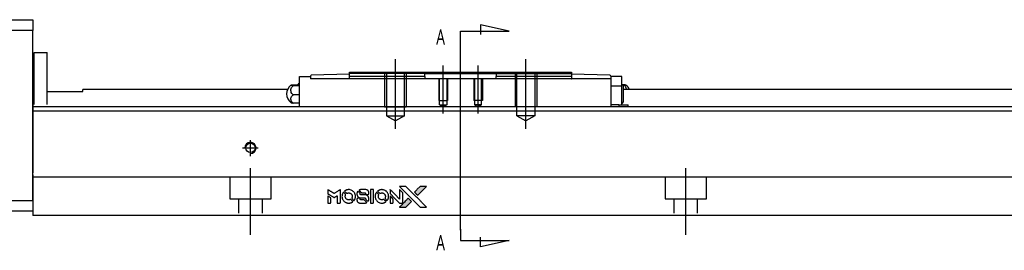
# Model space of a CAD drawing. Header units: millimetres. Extents: x -227 to 3135, y -1502 to 860.
# Tile 3 of 32: x -61 to 165, y -1212 to -1159. Entities that reach past the tile are written whole.
import ezdxf
from ezdxf.lldxf.tags import DXFTag

# ---------------------------------------------------------------- set-up
doc = ezdxf.new("R2010")
doc.units = ezdxf.units.MM
doc.layers.get('0').update_dxf_attribs({"linetype": 'CONTINUOUS'})
doc.layers.add('2', color=7, linetype='CONTINUOUS')
doc.styles.add('CHN', font='Microsoft JhengHei.ttf')
tags = doc.linetypes.add('DASHED', pattern=[25.72, 12.86, -12.86]).pattern_tags.tags
tags[6:7] = [DXFTag(74, 4), DXFTag(75, 0), DXFTag(340, '0'), DXFTag(46, 0.0), DXFTag(50, 0.0), DXFTag(44, 0.0), DXFTag(45, 0.0)]
tags[4:5] = [DXFTag(74, 4), DXFTag(75, 0), DXFTag(340, '0'), DXFTag(46, 0.0), DXFTag(50, 0.0), DXFTag(44, 0.0), DXFTag(45, 0.0)]

# ---------------------------------------------------------------- blocks, each defined once
blk = doc.blocks.new('MosionX logo(完整正式版)')
h = blk.add_hatch(color=22)
h.dxf.hatch_style = 1
h.paths.add_polyline_path([(-1416, 1831), (-1517, 1831), (-1619, 1831), (-1707, 1742, 0.000288), (-1740, 1709, 0.000479), (-1769, 1680, 0.000013), (-1794, 1654, 0.197177), (-1794, 1654, 0.197497), (-1794, 1653, 0.00004), (-1779, 1638, 0.000834), (-1763, 1622, 0.000506), (-1744, 1603), (-1694, 1552), (-1555, 1692)])
h.paths.add_polyline_path([(-1892, 1355), (-1942, 1405, 0.000476), (-1962, 1424, 0.000789), (-1978, 1441, 0.000035), (-1993, 1455, 0.19758), (-1993, 1456, 0.198396), (-1994, 1455, 0.000019), (-2014, 1435, 0.000582), (-2036, 1413, 0.000351), (-2062, 1387, 0.000108), (-2174, 1275, 0.000692), (-2230, 1218, 0.000077), (-2269, 1179, 0.197527), (-2269, 1178, 0.410182), (-2269, 1177, 0.000493), (-2248, 1177, 0.002424), (-2219, 1177, 0.000529), (-2169, 1177), (-2070, 1177), (-1981, 1266)])
at = {"color": 22}
for points in [[(-4562, 1668), (-4562, 1603), (-4545, 1592, -0.000297), (-4534, 1586, -0.000037), (-4510, 1571, -0.000043), (-4482, 1554, -0.000036), (-4452, 1535, 0.000044), (-4422, 1517, 0.000063), (-4396, 1501, 0.000035), (-4374, 1488, 0.0009), (-4368, 1484), (-4360, 1479), (-4348, 1486, 0.001175), (-4342, 1490, 0.000208), (-4329, 1498, 0.000225), (-4315, 1506, 0.000203), (-4300, 1516, -0.000711), (-4286, 1525, -0.001119), (-4274, 1532, -0.000263), (-4263, 1539, -0.04589), (-4262, 1539, -0.519312), (-4261, 1539, -0.001914), (-4261, 1521, -0.003124), (-4260, 1493, -0.000285), (-4260, 1421), (-4260, 1303), (-4219, 1303, 0.001727), (-4189, 1303, 0.025279), (-4179, 1303, 0.073886), (-4173, 1305, 0.07426), (-4167, 1308, 0.03264), (-4166, 1310, 0.01784), (-4164, 1311, 0.017712), (-4163, 1313, 0.026854), (-4162, 1315), (-4160, 1319), (-4160, 1526), (-4159, 1733), (-4162, 1731, -0.004595), (-4163, 1730, -0.00016), (-4169, 1726, -0.000298), (-4177, 1722, -0.000208), (-4185, 1717, 0.000986), (-4210, 1701, 0.00025), (-4250, 1676, 0.000268), (-4292, 1650, 0.000436), (-4329, 1627, -0.002932), (-4341, 1619, -0.004718), (-4351, 1613, -0.001113), (-4360, 1608, -0.227179), (-4361, 1608, -0.045982), (-4362, 1608, -0.000145), (-4374, 1616, -0.000825), (-4387, 1624, -0.000517), (-4403, 1634, 0.000056), (-4458, 1668, 0.000289), (-4488, 1687, 0.000481), (-4511, 1701, 0.000418), (-4535, 1715), (-4562, 1732)], [(-4068, 1643, 0.064158), (-4094, 1594, 0.06356), (-4108, 1539, 0.064004), (-4107, 1483, 0.066747), (-4091, 1429, 0.04321), (-4073, 1396, 0.044737), (-4050, 1367, 0.044901), (-4021, 1342, 0.044184), (-3989, 1323, 0.026293), (-3965, 1313, 0.033344), (-3941, 1306, 0.033227), (-3917, 1303, 0.025815), (-3890, 1302, 0.023119), (-3864, 1304, 0.031044), (-3841, 1308, 0.031337), (-3819, 1315, 0.024258), (-3796, 1325, 0.015622), (-3788, 1329, 0.008495), (-3778, 1335, 0.008415), (-3769, 1341, 0.020814), (-3763, 1346), (-3760, 1348), (-3791, 1379, 0.002843), (-3814, 1403, 0.033917), (-3823, 1411, 0.087906), (-3831, 1414, 0.073302), (-3839, 1416, 0.022047), (-3843, 1415, 0.026465), (-3847, 1415, 0.022233), (-3851, 1414, 0.009985), (-3857, 1412, -0.039011), (-3876, 1407, -0.044398), (-3896, 1406, -0.045096), (-3915, 1408, -0.04265), (-3934, 1413, -0.071154), (-3961, 1428, -0.068827), (-3983, 1450, -0.068713), (-3998, 1476, -0.070507), (-4005, 1506, -0.028605), (-4006, 1519, -0.031418), (-4005, 1531, -0.031044), (-4002, 1544, -0.02668), (-3998, 1556, 0.038913), (-3996, 1564, 0.043732), (-3995, 1571, 0.047754), (-3995, 1578, 0.075756), (-3997, 1583, 0.07294), (-3999, 1586, 0.003456), (-4006, 1594, 0.005023), (-4017, 1605, 0.002422), (-4030, 1619, 0.000819), (-4042, 1631, 0.001349), (-4053, 1641, 0.0001), (-4062, 1650, 0.205335), (-4062, 1651, 0.219821), (-4063, 1650, 0.002494), (-4064, 1648, 0.007089), (-4066, 1646, 0.004494)], [(-3917, 1731, 0.024131), (-3935, 1728, 0.022344), (-3954, 1723, 0.021883), (-3972, 1717, 0.020884), (-3990, 1709, 0.010669), (-4000, 1703, 0.010389), (-4011, 1697, 0.010913), (-4020, 1692, 0.022227), (-4026, 1687), (-4029, 1685), (-3996, 1653, 0.002452), (-3984, 1640, 0.003628), (-3972, 1630, 0.001662), (-3963, 1621, 0.070159), (-3960, 1619, 0.047671), (-3958, 1618, 0.018624), (-3956, 1618, 0.017921), (-3953, 1617, 0.018804), (-3950, 1617, 0.018255), (-3946, 1617, 0.041312), (-3943, 1617, 0.037164), (-3939, 1618, 0.012342), (-3935, 1620, -0.015101), (-3924, 1624, -0.035998), (-3916, 1626, -0.033244), (-3907, 1627, -0.011249), (-3894, 1627, -0.004059), (-3883, 1627, -0.019693), (-3877, 1627, -0.027943), (-3872, 1626, -0.014411), (-3866, 1624, -0.033089), (-3851, 1619, -0.033887), (-3838, 1613, -0.034021), (-3825, 1604, -0.033942), (-3814, 1594, -0.02816), (-3804, 1582, -0.035032), (-3796, 1570, -0.035269), (-3790, 1557, -0.029196), (-3785, 1543, -0.037862), (-3782, 1526, -0.043657), (-3782, 1510, -0.043064), (-3784, 1494, -0.035184), (-3790, 1477, 0.033699), (-3792, 1470, 0.052815), (-3793, 1463, 0.059167), (-3793, 1456, 0.058972), (-3791, 1450, 0.059208), (-3788, 1445, 0.021125), (-3783, 1439, 0.008691), (-3773, 1429, 0.000851), (-3749, 1405, 0.001873), (-3736, 1393, 0.013884), (-3730, 1387, 0.022355), (-3726, 1385, 0.341453), (-3725, 1385, 0.073011), (-3722, 1388, 0.004587), (-3714, 1399, 0.00748), (-3707, 1411, 0.016837), (-3702, 1420, 0.028606), (-3692, 1443, 0.031352), (-3685, 1465, 0.031004), (-3681, 1489, 0.0268), (-3680, 1514, 0.026698), (-3681, 1541, 0.03002), (-3686, 1566, 0.030357), (-3693, 1590, 0.028554), (-3703, 1614, 0.062944), (-3732, 1658, 0.062206), (-3772, 1694, 0.062448), (-3819, 1719, 0.064355), (-3870, 1731, 0.017377), (-3880, 1731, 0.008369), (-3893, 1731, 0.008367), (-3907, 1731, 0.01757)], [(-3610, 1675, 0.023289), (-3616, 1665, 0.026845), (-3621, 1655, 0.026047), (-3626, 1644, 0.019751), (-3629, 1631, 0.013249), (-3631, 1624, 0.025169), (-3631, 1618, 0.016532), (-3632, 1611, 0.002937), (-3632, 1598, 0.003317), (-3632, 1586, 0.011808), (-3631, 1578, 0.01777), (-3631, 1572, 0.021476), (-3630, 1567, 0.04325), (-3623, 1544, 0.045753), (-3612, 1523, 0.04649), (-3598, 1505, 0.047672), (-3581, 1490, 0.025315), (-3573, 1485, 0.015208), (-3564, 1480, 0.01512), (-3554, 1476, 0.022488), (-3546, 1473, 0.027857), (-3532, 1469, 0.034138), (-3519, 1467, 0.014286), (-3499, 1467, 0.00124), (-3449, 1467, -0.00103), (-3418, 1467, -0.002552), (-3396, 1466, -0.001594), (-3379, 1466, -0.047676), (-3374, 1466, -0.085307), (-3367, 1463, -0.097789), (-3361, 1457, -0.085947), (-3357, 1450, -0.051339), (-3356, 1440, 0.014634), (-3355, 1436, 0.015028), (-3355, 1433, 0.014927), (-3354, 1430, 0.059415), (-3353, 1429, 0.070595), (-3351, 1425, 0.00028), (-3315, 1389, 0.000111), (-3279, 1352, 0.200239), (-3277, 1352, 0.268906), (-3276, 1352, 0.001866), (-3271, 1361, 0.007532), (-3267, 1370, 0.017818), (-3263, 1376, 0.013256), (-3261, 1383, 0.011636), (-3258, 1391, 0.011528), (-3256, 1399, 0.012303), (-3254, 1407, 0.0423), (-3252, 1419, 0.013657), (-3252, 1437, 0.013857), (-3252, 1455, 0.037428), (-3254, 1468, 0.014927), (-3256, 1477, 0.0122), (-3259, 1486, 0.012518), (-3262, 1494, 0.023062), (-3265, 1501, 0.065961), (-3281, 1525, 0.06055), (-3304, 1545, 0.059676), (-3331, 1559, 0.060497), (-3360, 1567, 0.025683), (-3367, 1567, 0.001528), (-3386, 1567, 0.002124), (-3410, 1568, 0.001173), (-3439, 1568, -0.000809), (-3490, 1568, -0.017164), (-3506, 1568, -0.063931), (-3514, 1570, -0.108429), (-3520, 1573, -0.052941), (-3523, 1577, -0.063675), (-3525, 1582, -0.050562), (-3526, 1587, -0.020337), (-3527, 1595, 0.009897), (-3528, 1599, 0.016482), (-3528, 1603, 0.019019), (-3529, 1606, 0.06043), (-3530, 1608, 0.076267), (-3533, 1613, 0.00054), (-3566, 1646, 0.000307), (-3601, 1680, 0.142594), (-3604, 1681, 0.232419), (-3604, 1681, 0.022995), (-3606, 1680, 0.024627), (-3608, 1678, 0.015407)], [(-3516, 1731, 0.018538), (-3522, 1730, 0.010695), (-3530, 1729, 0.01068), (-3538, 1727, 0.017678), (-3544, 1725, 0.013849), (-3551, 1722, 0.011814), (-3559, 1719, 0.004513), (-3566, 1716, 0.290035), (-3566, 1715, 0.196418), (-3566, 1714, 0.000124), (-3554, 1702, 0.001477), (-3540, 1688, 0.000898), (-3524, 1671), (-3481, 1629), (-3427, 1628, -0.001471), (-3387, 1628, -0.028714), (-3374, 1627, -0.097073), (-3367, 1625, -0.084199), (-3361, 1620, -0.042698), (-3359, 1616, -0.053912), (-3357, 1612, -0.051004), (-3356, 1608, -0.032967), (-3355, 1602, 0.00807), (-3355, 1600, 0.003023), (-3355, 1596, 0.002994), (-3355, 1592, 0.003629), (-3355, 1588), (-3354, 1579), (-3313, 1579, 0.001618), (-3293, 1579, 0.005206), (-3280, 1579, 0.00535), (-3271, 1579, 0.060675), (-3268, 1580, 0.048484), (-3266, 1581, 0.02389), (-3264, 1582, 0.022812), (-3261, 1584, 0.02462), (-3259, 1586, 0.061781), (-3255, 1591, 0.080179), (-3253, 1596, 0.048561), (-3252, 1604, 0.010021), (-3251, 1619, 0.016602), (-3252, 1638, 0.031409), (-3254, 1653, 0.036474), (-3258, 1666, 0.03439), (-3263, 1679, 0.065928), (-3277, 1699, 0.069066), (-3296, 1715, 0.065697), (-3319, 1725, 0.051559), (-3346, 1731, 0.020904), (-3360, 1731, 0.000451), (-3431, 1731, 0.000419), (-3502, 1732, 0.022759)], [(-3202, 1517), (-3202, 1303), (-3160, 1303), (-3118, 1303), (-3113, 1306, 0.071429), (-3109, 1309, 0.054799), (-3105, 1313, 0.053585), (-3102, 1318, 0.060698), (-3101, 1323, 0.033975), (-3100, 1332, 0.000112), (-3100, 1441, 0.000726), (-3100, 1548, 0.001084), (-3101, 1641), (-3102, 1732), (-3152, 1732), (-3202, 1732)], [(-3011, 1643, 0.018008), (-3017, 1634, 0.009842), (-3023, 1622, 0.009807), (-3030, 1610, 0.015716), (-3035, 1599, 0.048467), (-3047, 1561, 0.045841), (-3052, 1520, 0.046006), (-3049, 1479, 0.049638), (-3039, 1441, 0.064819), (-3012, 1391, 0.06695), (-2974, 1350, 0.066691), (-2926, 1320, 0.063505), (-2872, 1304, 0.03135), (-2858, 1302, 0.010439), (-2837, 1302, 0.010391), (-2817, 1302, 0.032408), (-2803, 1304, 0.015696), (-2787, 1307, 0.018095), (-2771, 1312, 0.018551), (-2757, 1317, 0.018352), (-2743, 1323, 0.015568), (-2733, 1328, 0.009832), (-2723, 1334, 0.009795), (-2713, 1341, 0.023727), (-2706, 1346), (-2703, 1348), (-2734, 1379, 0.001528), (-2751, 1397, 0.010022), (-2760, 1406, 0.019586), (-2766, 1411, 0.061865), (-2771, 1413, 0.055054), (-2777, 1415, 0.061607), (-2784, 1416, 0.048725), (-2792, 1415, 0.020221), (-2802, 1412, -0.017722), (-2813, 1409, -0.02685), (-2822, 1407, -0.02759), (-2832, 1406, -0.020233), (-2843, 1406, -0.04793), (-2864, 1409, -0.048386), (-2883, 1416, -0.047866), (-2901, 1426, -0.044964), (-2917, 1440, -0.04333), (-2931, 1457, -0.050921), (-2941, 1475, -0.051473), (-2946, 1495, -0.0459), (-2948, 1516, -0.019014), (-2948, 1526, -0.024114), (-2947, 1535, -0.025081), (-2945, 1544, -0.023892), (-2942, 1553, 0.008624), (-2939, 1560, 0.026486), (-2938, 1564, 0.035074), (-2937, 1568, 0.02756), (-2937, 1573, 0.087163), (-2939, 1580, 0.073291), (-2942, 1587, 0.028074), (-2951, 1596, 0.002594), (-2973, 1619), (-3005, 1651)], [(-2860, 1730, 0.023681), (-2878, 1728, 0.022402), (-2896, 1723, 0.021929), (-2914, 1717, 0.020503), (-2931, 1709, 0.013745), (-2941, 1704, 0.009767), (-2952, 1698, 0.009658), (-2962, 1691, 0.027804), (-2968, 1687), (-2971, 1685), (-2939, 1653, 0.002053), (-2924, 1638, 0.006738), (-2914, 1628, 0.007826), (-2907, 1622, 0.063909), (-2903, 1619, 0.061532), (-2897, 1617, 0.068674), (-2891, 1617, 0.052072), (-2885, 1618, 0.019648), (-2875, 1621, -0.018366), (-2864, 1624, -0.0288), (-2854, 1626, -0.029061), (-2844, 1627, -0.019155), (-2832, 1627, -0.053809), (-2807, 1624, -0.058833), (-2784, 1615, -0.058566), (-2764, 1601, -0.052525), (-2746, 1582, -0.044733), (-2737, 1566, -0.040573), (-2729, 1547, -0.041123), (-2725, 1529, -0.04951), (-2725, 1511, -0.017369), (-2725, 1502, -0.024255), (-2727, 1495, -0.023787), (-2729, 1487, -0.015798), (-2732, 1479, 0.010631), (-2734, 1474, 0.033653), (-2735, 1470, 0.037806), (-2736, 1467, 0.016307), (-2736, 1462, 0.068179), (-2734, 1453, 0.095747), (-2731, 1446, 0.033418), (-2722, 1436, 0.002133), (-2695, 1409, 0.001452), (-2680, 1395, 0.012393), (-2673, 1388, 0.020479), (-2668, 1385, 0.344362), (-2667, 1385, 0.074287), (-2663, 1388, 0.005454), (-2656, 1400, 0.008391), (-2649, 1412, 0.017097), (-2643, 1422, 0.027375), (-2635, 1442, 0.02835), (-2628, 1463, 0.027723), (-2624, 1485, 0.023913), (-2623, 1509, 0.027047), (-2623, 1537, 0.031685), (-2627, 1563, 0.032425), (-2634, 1588, 0.031013), (-2644, 1612, 0.037914), (-2661, 1641, 0.040153), (-2682, 1667, 0.039834), (-2707, 1688, 0.036173), (-2736, 1707, 0.040752), (-2765, 1719, 0.035885), (-2796, 1728, 0.035491), (-2828, 1731, 0.037615)], [(-2572, 1669), (-2572, 1604), (-2422, 1453), (-2271, 1303), (-2229, 1303, 0.0008), (-2202, 1303, 0.010795), (-2192, 1303, 0.030495), (-2186, 1304, 0.080372), (-2183, 1305, 0.03816), (-2179, 1308, 0.041799), (-2176, 1310, 0.042486), (-2174, 1314, 0.042078), (-2172, 1317, 0.099276), (-2170, 1322, 0.003302), (-2170, 1343, 0.002586), (-2170, 1380, 0.000204), (-2170, 1477), (-2170, 1633), (-2221, 1683), (-2271, 1733), (-2271, 1583), (-2272, 1433), (-2419, 1582, 0.000253), (-2476, 1639, 0.000412), (-2524, 1687, 0.000041), (-2567, 1730, 0.041338), (-2570, 1732), (-2572, 1734)], [(-2150, 1708, -0.000056), (-2089, 1647, -0.000021), (-2004, 1562, -0.000021), (-1911, 1469, -0.000025), (-1823, 1381), (-1619, 1177), (-1518, 1177), (-1417, 1177), (-1553, 1315, 0.000274), (-1619, 1381, 0.000123), (-1705, 1467, 0.000121), (-1797, 1559, 0.000165), (-1879, 1641), (-2068, 1831), (-2170, 1831), (-2272, 1831)], [(-1707, 1742, 0.000288), (-1740, 1709, 0.000479), (-1769, 1680, 0.000013), (-1794, 1654, 0.197177), (-1794, 1654, 0.197497), (-1794, 1653, 0.00004), (-1779, 1638, 0.000836), (-1763, 1622, 0.000505), (-1744, 1603), (-1694, 1552), (-1555, 1692), (-1416, 1831), (-1517, 1831), (-1619, 1831)], [(-4562, 1417), (-4562, 1303), (-4521, 1303, 0.000842), (-4494, 1303, 0.010591), (-4484, 1303, 0.028995), (-4479, 1303, 0.069543), (-4475, 1305, 0.051063), (-4471, 1307, 0.039932), (-4468, 1310, 0.039414), (-4465, 1314, 0.045845), (-4462, 1318, 0.094811), (-4461, 1322, 0.007124), (-4461, 1333, 0.004713), (-4461, 1352, 0.000534), (-4461, 1395), (-4461, 1469), (-4471, 1475, 0.000828), (-4502, 1494, 0.000879), (-4532, 1513, 0.000048), (-4561, 1530, 0.137596), (-4562, 1531, 0.413028), (-4562, 1530, 0.000016), (-4562, 1497, 0.000623), (-4562, 1460, 0.000374)], [(-3615, 1454, 0.065483), (-3620, 1451, 0.053271), (-3625, 1447, 0.052018), (-3628, 1443, 0.0556), (-3631, 1437, 0.036839), (-3632, 1434, 0.026922), (-3632, 1430, 0.016905), (-3633, 1424, 0.004317), (-3633, 1416, 0.016369), (-3632, 1397, 0.029936), (-3630, 1382, 0.03418), (-3627, 1369, 0.031327), (-3621, 1356, 0.046935), (-3612, 1340, 0.054053), (-3600, 1327, 0.053701), (-3585, 1317, 0.045364), (-3568, 1309, 0.032479), (-3552, 1305, 0.03386), (-3537, 1303, 0.013578), (-3512, 1303, 0.001155), (-3450, 1303, 0.000413), (-3396, 1303, 0.005008), (-3375, 1304, 0.013199), (-3364, 1304, 0.033956), (-3355, 1305, 0.013909), (-3347, 1308, 0.010864), (-3337, 1310, 0.010938), (-3329, 1313, 0.028702), (-3323, 1316), (-3318, 1318), (-3362, 1362), (-3405, 1406), (-3455, 1406, -0.001504), (-3477, 1406, -0.00328), (-3493, 1406, -0.001901), (-3506, 1406, -0.061333), (-3510, 1407, -0.063621), (-3514, 1409, -0.048633), (-3518, 1412, -0.046769), (-3522, 1415, -0.047961), (-3525, 1420, -0.02678), (-3526, 1424, -0.050957), (-3527, 1427, -0.029398), (-3528, 1431, -0.00401), (-3528, 1441), (-3529, 1456), (-3569, 1456, 0.001061), (-3593, 1456, 0.009147), (-3604, 1455, 0.020721), (-3611, 1455, 0.051619)], [(-2572, 1416), (-2572, 1303), (-2530, 1303), (-2488, 1303), (-2483, 1306, 0.03146), (-2480, 1308, 0.026444), (-2478, 1310, 0.026444), (-2476, 1312, 0.031457), (-2475, 1314), (-2472, 1319), (-2471, 1375), (-2471, 1431), (-2521, 1481, 0.000745), (-2540, 1499, 0.001228), (-2556, 1515, 0.000087), (-2571, 1529, 0.195134), (-2571, 1530, 0.412117), (-2572, 1529, 0.000048), (-2572, 1496, 0.00109), (-2572, 1460, 0.000653)], [(-2062, 1387, 0.000108), (-2174, 1275, 0.000692), (-2230, 1218, 0.000077), (-2269, 1179, 0.197527), (-2269, 1178, 0.410182), (-2269, 1177, 0.000493), (-2248, 1177, 0.002424), (-2219, 1177, 0.000529), (-2170, 1177), (-2070, 1177), (-1981, 1266), (-1892, 1355), (-1942, 1405, 0.000476), (-1962, 1424, 0.000789), (-1978, 1441, 0.000035), (-1993, 1455, 0.19758), (-1993, 1456, 0.198396), (-1994, 1455, 0.000019), (-2014, 1435, 0.000582), (-2036, 1413, 0.000351)]]:
    blk.add_lwpolyline(points, format="xyb", close=True, dxfattribs=at)

msp = doc.modelspace()

# ---------------------------------------------------------------- linework, layer by layer
at = {"layer": '2', "linetype": 'Continuous'}
for p, q in [((-116.86, -1159.41), (-57.86, -1159.41)), ((-57.86, -1159.41), (-57.86, -1161.91)), ((-57.86, -1161.91), (-116.86, -1161.91)), ((-57.86, -1200.91), (-57.86, -1161.91)), ((-57.56, -1166.91), (-54.56, -1166.91)), ((-57.56, -1178.86), (-57.56, -1166.91)), ((-57.56, -1166.91), (-54.56, -1166.91)), ((-57.56, -1178.86), (-57.56, -1166.91)), ((-54.56, -1178.86), (-54.56, -1166.91)), ((-54.56, -1178.86), (-54.56, -1166.91)), ((-57.56, -1170.16), (-57.86, -1170.16)), ((-57.56, -1170.16), (-57.86, -1170.16)), ((14.94, -1171.46), (31.94, -1171.46)), ((14.94, -1172.46), (14.94, -1171.46)), ((32.24, -1171.76), (31.94, -1171.46)), ((31.94, -1171.46), (48.94, -1171.46)), ((48.94, -1171.46), (48.64, -1171.76)), ((48.94, -1171.46), (65.94, -1171.46)), ((65.94, -1171.46), (65.94, -1172.46)), ((3.44, -1172.46), (5.94, -1172.46)), ((3.44, -1174.66), (3.44, -1172.46)), ((5.94, -1172.46), (5.94, -1172.39)), ((5.94, -1172.46), (5.94, -1172.96)), ((74.94, -1172.96), (5.94, -1172.96)), ((14.94, -1171.96), (6.14, -1172.19)), ((14.88, -1172.96), (14.94, -1172.96)), ((14.94, -1172.96), (14.94, -1172.46)), ((32.24, -1171.76), (35.24, -1171.76)), ((32.24, -1172.46), (32.24, -1171.76)), ((32.24, -1172.46), (32.24, -1172.96)), ((35.24, -1171.76), (45.64, -1171.76)), ((45.64, -1171.76), (48.64, -1171.76)), ((48.64, -1171.76), (48.64, -1172.46)), ((48.64, -1172.96), (48.64, -1172.46)), ((74.75, -1172.19), (65.94, -1171.96)), ((65.94, -1172.46), (65.94, -1172.96)), ((65.94, -1172.96), (66, -1172.96)), ((74.94, -1172.39), (74.94, -1172.46)), ((74.94, -1172.46), (74.94, -1172.96)), ((77.44, -1172.46), (74.94, -1172.46)), ((74.94, -1172.96), (74.94, -1179.41)), ((77.44, -1174.66), (77.44, -1172.46)), ((-54.56, -1175.91), (-46.36, -1175.91)), ((0.65, -1175.46), (-46.36, -1175.46)), ((-46.36, -1175.91), (-46.36, -1175.46)), ((1.99, -1174.35), (3.44, -1174.35)), ((3.44, -1174.59), (1.99, -1174.59)), ((3.44, -1177.96), (3.44, -1174.66)), ((77.44, -1174.66), (74.94, -1174.66)), ((77.44, -1177.96), (77.44, -1174.66)), ((77.9, -1174.35), (77.62, -1174.35)), ((77.79, -1174.54), (77.79, -1176.46)), ((442.14, -1175.46), (77.79, -1175.46)), ((3.44, -1176.7), (1.99, -1176.7)), ((3.44, -1179.41), (3.44, -1177.96)), ((77.44, -1178.96), (77.44, -1177.96)), ((77.79, -1176.46), (77.79, -1178.39)), ((41.39, -1179.41), (-57.86, -1179.41)), ((442.14, -1180.41), (-57.86, -1180.41)), ((3.44, -1178.57), (1.99, -1178.57)), ((442.14, -1179.41), (41.39, -1179.41)), ((76.79, -1178.96), (74.94, -1178.96)), ((76.79, -1178.96), (78.83, -1178.96)), ((76.79, -1178.96), (76.79, -1179.41)), ((78.83, -1178.96), (78.94, -1178.96)), ((78.83, -1178.96), (78.83, -1179.41)), ((78.94, -1179.41), (78.94, -1178.96)), ((-57.86, -1195.06), (-57.86, -1201.86)), ((37.24, -1195.61), (-57.86, -1195.61)), ((442.14, -1195.61), (37.24, -1195.61)), ((-72.86, -1200.91), (-57.86, -1200.91)), ((-57.86, -1201.86), (-57.86, -1204.41)), ((-57.86, -1203.41), (-72.86, -1203.41)), ((34.98, -1204.41), (-57.86, -1204.41)), ((442.14, -1204.41), (34.98, -1204.41))]:
    msp.add_line(p, q, dxfattribs=at)
at = {"layer": '2'}
for p, q in [((40.44, -1162.02), (51.59, -1162.02)), ((40.44, -1164.66), (40.44, -1162.02)), ((51.59, -1162.02), (45, -1160.59)), ((45, -1160.59), (45, -1162.82)), ((40.44, -1207.78), (40.44, -1164.66)), ((25.44, -1184.46), (25.44, -1168.46)), ((55.44, -1184.46), (55.44, -1168.46)), ((36.44, -1180.96), (36.44, -1169.96)), ((44.44, -1180.96), (44.44, -1169.96)), ((40.44, -1207.53), (40.44, -1210.17)), ((45, -1211.6), (45, -1209.37)), ((40.44, -1210.17), (51.59, -1210.17)), ((51.59, -1210.17), (45, -1211.6))]:
    msp.add_line(p, q, dxfattribs=at)
at = {"layer": '2', "linetype": 'DASHED', "ltscale": 0.1}
for p, q in [((22.94, -1171.46), (22.94, -1179.46)), ((23.38, -1171.46), (23.38, -1181.46)), ((27.51, -1181.46), (27.51, -1171.46)), ((27.94, -1171.46), (27.94, -1179.46)), ((52.94, -1171.46), (52.94, -1179.46)), ((53.38, -1181.46), (53.38, -1171.46)), ((57.51, -1171.46), (57.51, -1181.46)), ((57.94, -1171.46), (57.94, -1179.46)), ((32.24, -1171.76), (14.94, -1171.76)), ((35.44, -1172.96), (35.44, -1177.96)), ((35.62, -1178.96), (35.62, -1172.96)), ((37.27, -1172.96), (37.27, -1178.96)), ((37.44, -1172.96), (37.44, -1177.96)), ((43.44, -1172.96), (43.44, -1177.96)), ((43.62, -1172.96), (43.62, -1178.96)), ((45.27, -1178.96), (45.27, -1172.96)), ((45.44, -1172.96), (45.44, -1177.96)), ((35.44, -1177.96), (37.44, -1177.96)), ((45.44, -1177.96), (43.44, -1177.96)), ((22.94, -1179.46), (27.94, -1179.46)), ((24.97, -1179.46), (25.44, -1179.46)), ((35.62, -1178.96), (37.27, -1178.96)), ((35.62, -1178.96), (36.44, -1179.44)), ((37.27, -1178.96), (36.44, -1179.44)), ((45.27, -1178.96), (43.62, -1178.96)), ((43.62, -1178.96), (44.44, -1179.44)), ((45.27, -1178.96), (44.44, -1179.44)), ((57.94, -1179.46), (52.94, -1179.46)), ((23.38, -1181.46), (27.51, -1181.46)), ((23.38, -1181.46), (25.44, -1182.65)), ((27.51, -1181.46), (25.44, -1182.65)), ((57.51, -1181.46), (53.38, -1181.46)), ((53.38, -1181.46), (55.44, -1182.65)), ((57.51, -1181.46), (55.44, -1182.65)), ((-12.61, -1195.61), (-12.61, -1200.56)), ((-3.11, -1200.56), (-3.11, -1195.61)), ((87.39, -1195.61), (87.39, -1200.56)), ((96.89, -1200.56), (96.89, -1195.61)), ((-12.61, -1200.56), (-3.11, -1200.56)), ((-10.61, -1200.56), (-10.61, -1203.86)), ((-5.11, -1203.86), (-5.11, -1200.56)), ((87.39, -1200.56), (96.89, -1200.56)), ((89.39, -1200.56), (89.39, -1203.86)), ((94.89, -1203.86), (94.89, -1200.56))]:
    msp.add_line(p, q, dxfattribs=at)
at = {"layer": '2', "linetype": 'DASHED'}
for p, q in [((3.44, -1172.46), (3.44, -1172.46)), ((5.94, -1172.46), (5.94, -1172.46)), ((5.94, -1172.56), (5.94, -1172.56)), ((32.24, -1172.96), (32.24, -1172.96)), ((32.24, -1172.96), (32.24, -1172.96)), ((48.64, -1171.76), (48.64, -1171.76)), ((48.64, -1172.96), (48.64, -1172.96)), ((74.94, -1172.46), (74.94, -1172.46)), ((74.94, -1172.56), (74.94, -1172.56)), ((77.44, -1172.46), (77.44, -1172.46)), ((-57.86, -1178.86), (-57.86, -1179.86)), ((-57.86, -1179.86), (-57.86, -1194.56)), ((-57.86, -1200.91), (-57.86, -1203.41))]:
    msp.add_line(p, q, dxfattribs=at)
at = {"layer": '2', "ltscale": 0.5}
for p, q in [((-7.86, -1190.73), (-7.86, -1187.06)), ((-9.66, -1188.86), (-6.06, -1188.86)), ((-7.86, -1208.86), (-7.86, -1193.5)), ((92.14, -1208.86), (92.14, -1193.5))]:
    msp.add_line(p, q, dxfattribs=at)
at = {"layer": '2', "linetype": 'Continuous'}
msp.add_circle((-7.86, -1188.86), 1.07, dxfattribs=at)
for centre, radius, start, end in [((6.14, -1172.39), 0.2, 91.5, 180), ((74.74, -1172.39), 0.2, 0, 88.5), ((2.94, -1176.46), 2.5, 126.4021, 180), ((4.93, -1176.42), 2.85, 121.5132, 133.5232), ((75.65, -1176.42), 2.85, 41.3431, 51.1006), ((76.94, -1176.46), 2.5, 23.5613, 53.5675), ((2.94, -1176.46), 2.5, 180, 233.5675), ((75.65, -1176.5), 2.85, 308.8994, 318.6569)]:
    msp.add_arc(centre, radius, start, end, dxfattribs=at)
at = {"layer": '2'}
msp.add_arc((-7.86, -1188.86), 1.3, 270, 180, dxfattribs=at)
at = {"layer": '2', "linetype": 'Continuous'}
for points in [[(32.24, -1172.46), (14.94, -1172.46)], [(65.94, -1172.46), (48.64, -1172.46)]]:
    msp.add_open_spline(points, degree=1, dxfattribs=at)
at = {"layer": '2', "linetype": 'DASHED', "ltscale": 0.1}
msp.add_open_spline([(48.64, -1171.76), (65.94, -1171.76)], degree=1, dxfattribs=at)
at = {"layer": '2', "linetype": 'Continuous'}
for points, knots in [([(1.99, -1174.59), (1.86, -1174.58), (1.74, -1174.56), (1.57, -1174.54), (1.51, -1174.52), (1.44, -1174.48), (1.43, -1174.47), (1.48, -1174.43), (1.53, -1174.42), (1.68, -1174.39), (1.79, -1174.37), (1.93, -1174.36), (1.96, -1174.35), (1.99, -1174.35)], [0, 0, 0, 0, 0.192078, 0.192078, 0.384156, 0.384156, 0.576234, 0.576234, 0.768312, 0.768312, 0.960389, 0.960389, 1, 1, 1, 1]), ([(1.99, -1176.7), (1.86, -1176.6), (1.74, -1176.48), (1.57, -1176.22), (1.51, -1176.07), (1.44, -1175.77), (1.43, -1175.61), (1.48, -1175.31), (1.53, -1175.16), (1.68, -1174.89), (1.79, -1174.76), (1.93, -1174.63), (1.96, -1174.61), (1.99, -1174.59)], [0, 0, 0, 0, 0.192078, 0.192078, 0.384156, 0.384156, 0.576234, 0.576234, 0.768312, 0.768312, 0.960389, 0.960389, 1, 1, 1, 1]), ([(78.43, -1174.45), (78.4, -1174.43), (78.35, -1174.42), (78.2, -1174.39), (78.1, -1174.37), (77.95, -1174.36), (77.93, -1174.35), (77.9, -1174.35)], [0, 0, 0, 0, 0.448024, 0.448024, 0.905631, 0.905631, 1, 1, 1, 1]), ([(77.9, -1174.35), (78.03, -1174.44), (78.14, -1174.54), (78.31, -1174.78), (78.38, -1174.91), (78.45, -1175.17), (78.45, -1175.31), (78.43, -1175.45), (78.43, -1175.46), (78.43, -1175.46)], [0, 0, 0, 0, 0.33014, 0.33014, 0.660281, 0.660281, 0.990421, 0.990421, 1, 1, 1, 1]), ([(1.99, -1178.57), (1.86, -1178.48), (1.74, -1178.38), (1.57, -1178.14), (1.51, -1178.01), (1.44, -1177.75), (1.43, -1177.61), (1.48, -1177.34), (1.53, -1177.2), (1.68, -1176.96), (1.79, -1176.85), (1.93, -1176.73), (1.96, -1176.72), (1.99, -1176.7)], [0, 0, 0, 0, 0.192078, 0.192078, 0.384156, 0.384156, 0.576234, 0.576234, 0.768312, 0.768312, 0.960389, 0.960389, 1, 1, 1, 1]), ([(1.46, -1178.47), (1.48, -1178.49), (1.53, -1178.5), (1.68, -1178.53), (1.79, -1178.55), (1.93, -1178.56), (1.96, -1178.57), (1.99, -1178.57)], [0, 0, 0, 0, 0.448024, 0.448024, 0.905631, 0.905631, 1, 1, 1, 1])]:
    msp.add_open_spline(points, degree=3, knots=knots, dxfattribs=at)

# ---------------------------------------------------------------- block references
at = {"xscale": 0.0072, "yscale": 0.0072, "zscale": 0.0072}
msp.add_blockref('MosionX logo(完整正式版)', (42.77, -1210.92), dxfattribs=at)

# ---------------------------------------------------------------- texts
at = {"layer": '2', "style": 'CHN', "width": 0.7}
for p in [(34.82, -1165.16), (34.82, -1212.39)]:
    msp.add_text('A', height=3.5, dxfattribs=at).set_placement(p)

doc.saveas('drawing.dxf')
